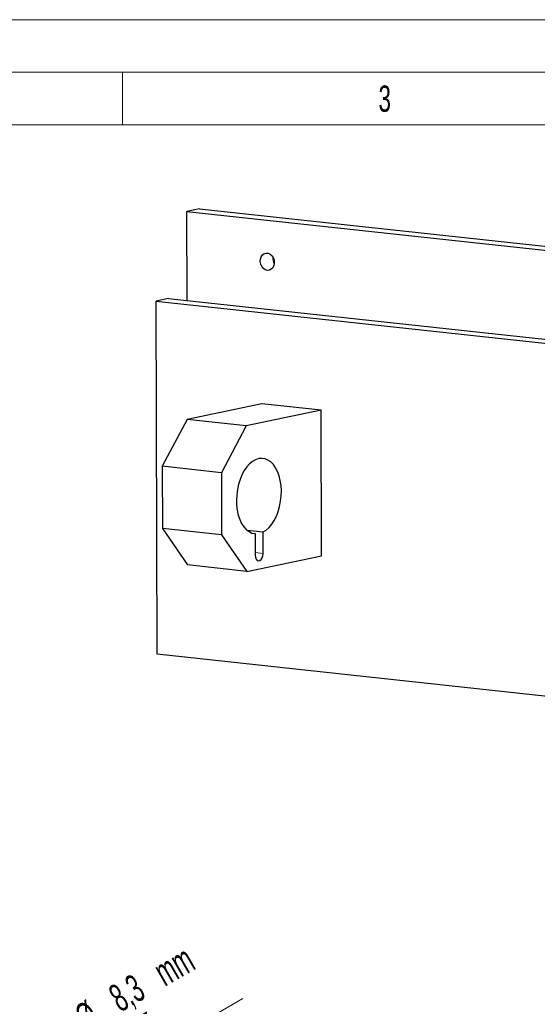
# Model space of a CAD drawing. Header units: millimetres. Extents: x 0 to 2100, y 0 to 1485.
# Tile 29 of 44: x 1251 to 1498, y 1016 to 1485. Entities that reach past the tile are written whole.
import ezdxf

# ---------------------------------------------------------------- set-up
doc = ezdxf.new("R2010")
doc.units = ezdxf.units.MM
doc.header["$LTSCALE"] = 5
doc.styles.add('SLDTEXTSTYLE0', font='TXT', dxfattribs={"width": 0.605})
doc.styles.add('SLDTEXTSTYLE1', font='TXT', dxfattribs={"width": 0.638186})
doc.dimstyles.new('SLDDIMSTYLE4', dxfattribs={"dimtxt": 12.841593, "dimasz": 16.5, "dimexe": 0, "dimexo": 0.0625, "dimgap": 3.210398, "dimtad": 1, "dimrnd": 1e-09, "dimzin": 12, "dimdsep": 46, "dimtxsty": 'SLDTEXTSTYLE0', "dimsah": 1, "dimcen": 0, "dimadec": 0, "dimazin": 3, "dimtfac": 1, "dimtmove": 0, "dimatfit": 3, "dimfxl": 0, "dimfrac": 2, "dimtolj": 1, "dimtzin": 12, "dimarcsym": 0})

# ---------------------------------------------------------------- blocks, each defined once
blk = doc.blocks.new('_D_9')
at = {"color": 7, "linetype": 'Continuous', "lineweight": 0}
for p, q in [((1202.61, 929.86), (1357.3, 1019.17)), ((1202.61, 929.86), (1195.42, 925.71)), ((1195.42, 925.71), (1167.71, 909.71))]:
    blk.add_line(p, q, dxfattribs=at)
at = {"color": 7, "linetype": 'Continuous', "lineweight": 18}
for points in [[(1202.61, 929.86), (1218.15, 935.95), (1215.65, 940.28)], [(1195.42, 925.71), (1179.89, 919.63), (1182.39, 915.3)]]:
    blk.add_solid(points, dxfattribs=at)
at = {"color": 7, "linetype": 'Continuous', "lineweight": 18, "char_height": 13.229, "attachment_point": 1, "rotation": 30, "style": 'SLDTEXTSTYLE0'}
for s, insert in [('mm', (1313.56, 1036.15)), ('8,3', (1292.34, 1023.9)), ('[0,33in]', (1282.21, 995.27)), ('%%c', (1276.11, 1014.53)), ('2x', (1255.75, 1002.77))]:
    blk.add_mtext(s, dxfattribs=dict(at, insert=insert))

msp = doc.modelspace()

# ---------------------------------------------------------------- linework, layer by layer
at = {"color": 7, "linetype": 'Continuous', "lineweight": 18}
for p, q in [((2100, 1485), (0, 1485)), ((2075, 1460), (25, 1460)), ((1300, 1460), (1300, 1435)), ((1300, 1435), (1050, 1435)), ((1550, 1435), (1300, 1435))]:
    msp.add_line(p, q, dxfattribs=at)
at = {"color": 7, "linetype": 'Continuous', "lineweight": 25}
for p, q in [((1336.68, 1394.967), (1330.738, 1393.729)), ((1330.738, 1393.729), (1728.873, 1350.561)), ((1330.886, 1351.366), (1330.738, 1393.729)), ((1336.68, 1394.967), (1734.815, 1351.799)), ((1321.964, 1352.333), (1316.022, 1351.095)), ((1316.61, 1183.056), (1316.022, 1351.095)), ((1316.022, 1351.095), (1714.157, 1307.927)), ((1321.964, 1352.333), (1720.099, 1309.165)), ((1366.444, 1302.152), (1330.792, 1294.724)), ((1394.595, 1299.1), (1358.943, 1291.672)), ((1394.595, 1299.1), (1366.444, 1302.152)), ((1394.837, 1229.907), (1394.595, 1299.1)), ((1330.792, 1294.724), (1318.977, 1272.478)), ((1358.943, 1291.672), (1330.792, 1294.724)), ((1358.943, 1291.672), (1347.128, 1269.426)), ((1347.128, 1269.426), (1318.977, 1272.478)), ((1318.977, 1272.478), (1319.081, 1242.824)), ((1347.128, 1269.426), (1347.232, 1239.772)), ((1347.232, 1239.772), (1319.081, 1242.824)), ((1319.081, 1242.824), (1331.034, 1225.531)), ((1359.421, 1242.019), (1366.969, 1241.2)), ((1347.232, 1239.772), (1359.185, 1222.479)), ((1362.966, 1240.43), (1363.166, 1240.408)), ((1363.166, 1240.408), (1363.202, 1230.24)), ((1367.004, 1231.032), (1366.969, 1241.2)), ((1359.185, 1222.479), (1394.837, 1229.907)), ((1359.185, 1222.479), (1331.034, 1225.531)), ((1714.745, 1139.888), (1316.61, 1183.056))]:
    msp.add_line(p, q, dxfattribs=at)
at = {"color": 8, "linetype": 'Continuous', "lineweight": 18}
msp.add_line((1363.197, 1231.445), (1367.004, 1231.032), dxfattribs=at)
at = {"color": 7, "linetype": 'Continuous', "lineweight": 25, "flags": 128}
for points in [[(1369.026, 1365.715), (1368.042, 1366.004), (1367.144, 1366.632), (1366.411, 1367.543), (1365.91, 1368.656), (1365.685, 1369.872), (1365.755, 1371.083), (1366.114, 1372.182), (1366.731, 1373.071), (1367.551, 1373.67), (1368.5, 1373.928), (1369.495, 1373.82), (1370.447, 1373.356), (1371.272, 1372.578), (1371.896, 1371.555), (1372.263, 1370.377), (1372.342, 1369.15), (1372.125, 1367.982), (1371.631, 1366.977), (1370.904, 1366.224), (1370.01, 1365.791), (1369.026, 1365.715)], [(1366.969, 1241.2), (1368.428, 1242.124), (1369.819, 1243.369), (1371.114, 1244.911), (1372.288, 1246.719), (1373.317, 1248.758), (1374.181, 1250.986), (1374.863, 1253.361), (1375.349, 1255.833), (1375.629, 1258.355), (1375.698, 1260.876), (1375.555, 1263.346), (1375.202, 1265.717), (1374.647, 1267.94), (1373.899, 1269.971), (1372.975, 1271.771), (1371.893, 1273.304), (1370.674, 1274.539), (1369.342, 1275.451), (1367.924, 1276.023), (1366.448, 1276.242), (1364.944, 1276.106), (1363.44, 1275.615), (1361.968, 1274.781), (1360.556, 1273.62), (1359.233, 1272.155), (1358.024, 1270.414), (1356.954, 1268.433), (1356.044, 1266.251), (1355.312, 1263.911), (1354.773, 1261.46), (1354.437, 1258.946), (1354.311, 1256.42), (1354.398, 1253.931), (1354.695, 1251.53), (1355.198, 1249.263), (1355.895, 1247.176), (1356.774, 1245.311), (1357.816, 1243.703), (1359.001, 1242.387), (1360.305, 1241.386), (1361.703, 1240.722), (1363.166, 1240.408)], [(1363.202, 1230.24), (1363.32, 1229.182), (1363.654, 1228.3), (1364.162, 1227.699), (1364.784, 1227.452), (1365.444, 1227.59), (1366.063, 1228.095), (1366.567, 1228.906), (1366.894, 1229.927), (1367.004, 1231.032)]]:
    msp.add_lwpolyline(points, dxfattribs=at)
at = {"color": 7, "linetype": 'Continuous', "lineweight": 25}
msp.add_arc((1376.751, 1371.43), 5.135, 173.31912, 210.22056, dxfattribs=at)

# ---------------------------------------------------------------- texts
at = {"color": 7, "linetype": 'Continuous', "lineweight": 0, "insert": (1424.91, 1453.674), "char_height": 12.5, "attachment_point": 2, "style": 'SLDTEXTSTYLE1'}
msp.add_mtext('3', dxfattribs=at)

# ---------------------------------------------------------------- dimensions: what is measured, and where the dimension line sits
at = {"color": 7, "linetype": 'Continuous', "lineweight": 18}
dim = msp.add_diameter_dim_2p(p1=(1202.613, 929.865), p2=(1195.425, 925.715), text='2x <>mm\\P[0,33in]', dimstyle='SLDDIMSTYLE4', dxfattribs=at)
dim.commit()
dim.dimension.update_dxf_attribs({"geometry": '_D_9', "text_midpoint": (1316.885, 995.84), "dimtype": 163})

doc.saveas('drawing.dxf')
